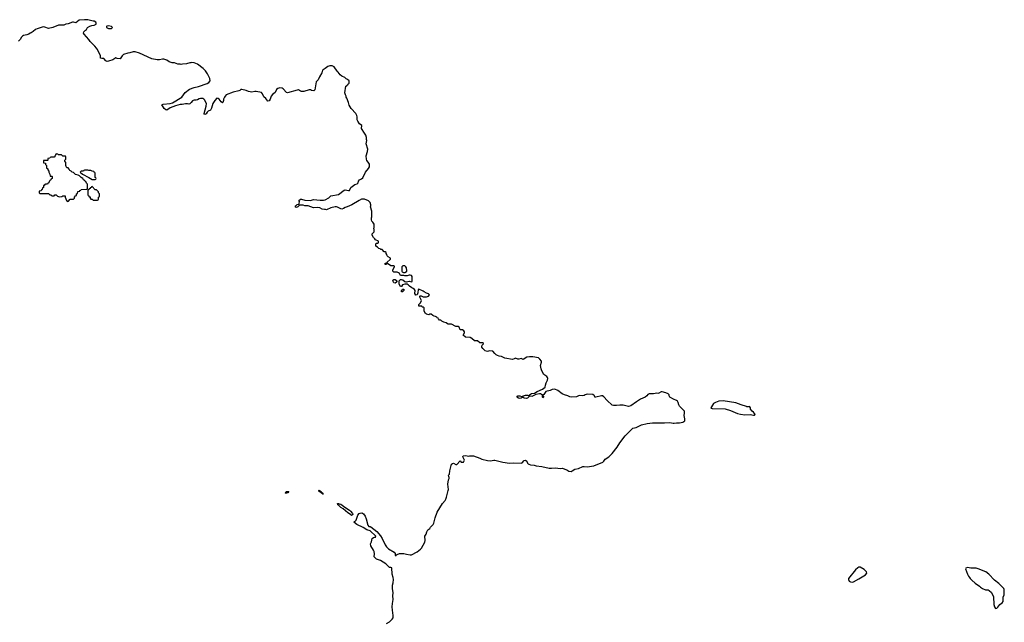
# Model space of a CAD drawing. Header units: inches. Extents: x 2386215 to 2556187, y 580866 to 760840.
# Tile 203 of 203: x 2522878 to 2541009, y 725065 to 736155. Entities that reach past the tile are written whole.
import ezdxf

# ---------------------------------------------------------------- set-up
doc = ezdxf.new("R2010")
doc.units = ezdxf.units.IN
doc.header["$MEASUREMENT"] = 0
for name, color, linetype in [('C5722', 7, 'Continuous'), ('C5723', 7, 'Continuous'), ('C5732', 7, 'Continuous'), ('C5733', 7, 'Continuous'), ('C5742', 7, 'Continuous')]:
    doc.layers.add(name, color=color, linetype=linetype)

msp = doc.modelspace()

# ---------------------------------------------------------------- linework, layer by layer
at = {"layer": 'C5722', "color": 5, "elevation": 40}
for points in [[(2527790, 727441), (2527770, 727444), (2527765, 727450), (2527790, 727470), (2527831, 727470), (2527818, 727450), (2527810, 727447)], [(2528403, 727483), (2528410, 727483), (2528431, 727470), (2528435, 727455), (2528451, 727450), (2528452, 727432), (2528468, 727432), (2528470, 727428), (2528450, 727429), (2528448, 727448), (2528430, 727446), (2528417, 727457), (2528390, 727469), (2528384, 727490), (2528390, 727494)], [(2528990, 727028), (2528970, 727049), (2528921, 727081), (2528833, 727153), (2528790, 727177), (2528755, 727215), (2528735, 727230), (2528729, 727251), (2528749, 727251), (2528763, 727243), (2528790, 727241), (2528862, 727182), (2528950, 727130), (2528972, 727112), (2529006, 727070), (2529010, 727054), (2529010, 727051)]]:
    msp.add_lwpolyline(points, close=True, dxfattribs=at)
msp.add_lwpolyline([(2529630, 725045), (2529690, 725075), (2529739, 725121), (2529755, 725150), (2529755, 725190), (2529740, 725290), (2529737, 725350), (2529741, 725410), (2529753, 725487), (2529751, 725550), (2529756, 725610), (2529744, 725690), (2529745, 725750), (2529755, 725790), (2529761, 725850), (2529758, 725890), (2529737, 725950), (2529730, 726066), (2529715, 726075), (2529690, 726076), (2529621, 726141), (2529520, 726200), (2529450, 726224), (2529410, 726262), (2529407, 726270), (2529413, 726327), (2529407, 726367), (2529395, 726395), (2529344, 726470), (2529338, 726510), (2529356, 726544), (2529368, 726610), (2529390, 726625), (2529412, 726632), (2529428, 726632), (2529433, 726650), (2529331, 726751), (2529268, 726768), (2529205, 726810), (2529087, 726867), (2529029, 726910), (2529040, 726920), (2529050, 726921), (2529074, 726946), (2529103, 727037), (2529130, 727067), (2529150, 727075), (2529178, 727078), (2529193, 727073), (2529210, 727061), (2529237, 727017), (2529257, 726970), (2529286, 726850), (2529310, 726831), (2529330, 726831), (2529345, 726825), (2529456, 726736), (2529519, 726659), (2529550, 726610), (2529605, 726490), (2529630, 726451), (2529670, 726418), (2529773, 726353), (2529791, 726330), (2529794, 726294), (2529810, 726292), (2529815, 726305), (2529827, 726313), (2529870, 726333), (2529950, 726330), (2530000, 726320)], dxfattribs=at)
at = {"layer": 'C5723', "color": 5, "elevation": 40}
for points in [[(2530000, 731439), (2529970, 731439), (2529950, 731448), (2529890, 731446), (2529870, 731486), (2529856, 731496), (2529830, 731508), (2529768, 731508), (2529747, 731527), (2529746, 731550), (2529778, 731610), (2529778, 731618), (2529770, 731626), (2529723, 731623), (2529710, 731628), (2529670, 731658), (2529650, 731666), (2529638, 731662), (2529630, 731648), (2529606, 731650), (2529610, 731674), (2529642, 731678), (2529646, 731690), (2529700, 731740), (2529708, 731750), (2529707, 731767), (2529666, 731790), (2529647, 731807), (2529636, 731836), (2529626, 731850), (2529626, 731870), (2529610, 731886), (2529590, 731886), (2529550, 731926), (2529530, 731926), (2529516, 731936), (2529490, 731946), (2529468, 731968), (2529438, 731990), (2529438, 732030), (2529450, 732042), (2529470, 732042), (2529486, 732050), (2529486, 732070), (2529482, 732082), (2529430, 732106), (2529420, 732120), (2529390, 732146), (2529369, 732189), (2529370, 732214), (2529406, 732250), (2529408, 732290), (2529402, 732318), (2529406, 732326), (2529408, 732390), (2529382, 732430), (2529362, 732450), (2529355, 732470), (2529355, 732510), (2529362, 732530), (2529362, 732630), (2529335, 732710), (2529342, 732730), (2529342, 732750), (2529329, 732790), (2529301, 732821), (2529230, 732853), (2529195, 732855), (2529170, 732850), (2529128, 732830), (2528992, 732748), (2528910, 732709), (2528870, 732696), (2528842, 732678), (2528812, 732669), (2528790, 732674), (2528730, 732707), (2528710, 732713), (2528687, 732713), (2528607, 732693), (2528530, 732659), (2528510, 732664), (2528490, 732661), (2528450, 732666), (2528402, 732690), (2528370, 732698), (2528290, 732692), (2528190, 732729), (2528130, 732729), (2528099, 732739), (2528030, 732742), (2528001, 732710), (2527990, 732704), (2527970, 732699), (2527949, 732709), (2527962, 732730), (2527986, 732754), (2528017, 732763), (2528022, 732770), (2528028, 732810), (2528018, 732830), (2528048, 732850), (2528070, 732852), (2528130, 732835), (2528230, 732828), (2528290, 732849), (2528410, 732832), (2528470, 732832), (2528500, 732840), (2528570, 732877), (2528610, 732911), (2528750, 732938), (2528850, 733021), (2528870, 733026), (2528930, 733012), (2528950, 733014), (2528978, 733070), (2529050, 733125), (2529090, 733132), (2529108, 733150), (2529118, 733182), (2529134, 733206), (2529170, 733225), (2529196, 733244), (2529243, 733350), (2529302, 733418), (2529319, 733450), (2529317, 733497), (2529296, 733536), (2529270, 733562), (2529263, 733590), (2529258, 733650), (2529283, 733730), (2529289, 733770), (2529259, 733870), (2529268, 733930), (2529262, 733950), (2529262, 733990), (2529249, 734030), (2529229, 734070), (2529174, 734150), (2529175, 734210), (2529138, 734238), (2529102, 734290), (2529095, 734310), (2529095, 734365), (2529089, 734390), (2529065, 734430), (2528982, 734522), (2528945, 734584), (2528933, 734630), (2528902, 734710), (2528888, 734730), (2528888, 734750), (2528878, 734770), (2528868, 734810), (2528886, 734930), (2528902, 734938), (2528910, 734954), (2528922, 734958), (2528927, 734973), (2528946, 734990), (2528946, 735030), (2528916, 735056), (2528890, 735066), (2528866, 735090), (2528810, 735115), (2528778, 735138), (2528742, 735190), (2528722, 735210), (2528670, 735289), (2528630, 735309), (2528590, 735306), (2528550, 735295), (2528505, 735255), (2528466, 735234), (2528456, 735224), (2528441, 735179), (2528396, 735104), (2528374, 735050), (2528340, 735010), (2528315, 734865), (2528294, 734846), (2528250, 734853), (2528230, 734864), (2528207, 734867), (2528110, 734834), (2528070, 734831), (2528050, 734838), (2528010, 734862), (2527990, 734860), (2527810, 734809), (2527790, 734817), (2527730, 734885), (2527710, 734896), (2527670, 734899), (2527632, 734888), (2527605, 734870), (2527584, 734816), (2527530, 734778), (2527509, 734750), (2527488, 734692), (2527470, 734662), (2527450, 734655), (2527410, 734702), (2527373, 734733), (2527349, 734789), (2527330, 734818), (2527230, 734833), (2527210, 734833), (2527150, 734821), (2527093, 734833), (2527050, 734853), (2526971, 734869), (2526950, 734869), (2526931, 734850), (2526916, 734844), (2526810, 734824), (2526682, 734770), (2526662, 734750), (2526651, 734730), (2526631, 734690), (2526630, 734666), (2526618, 734630), (2526610, 734624), (2526590, 734641), (2526553, 734690), (2526530, 734704), (2526510, 734709), (2526470, 734669), (2526432, 734610), (2526410, 734529), (2526391, 734490), (2526349, 734471), (2526329, 734451), (2526310, 734422), (2526288, 734408), (2526276, 734416), (2526274, 734430), (2526314, 734566), (2526316, 734610), (2526282, 734682), (2526270, 734695), (2526250, 734704), (2526210, 734704), (2526183, 734697), (2526150, 734679), (2526130, 734674), (2526090, 734675), (2526071, 734669), (2526058, 734662), (2526036, 734630), (2526010, 734606), (2525990, 734603), (2525970, 734609), (2525930, 734609), (2525870, 734593), (2525830, 734594), (2525749, 734571), (2525650, 734533), (2525590, 734493), (2525570, 734495), (2525539, 734519), (2525517, 734550), (2525498, 734590), (2525522, 734598), (2525650, 734610), (2525690, 734626), (2525862, 734730), (2525924, 734816), (2526003, 734877), (2526090, 734910), (2526170, 734928), (2526330, 734982), (2526359, 735001), (2526383, 735030), (2526376, 735076), (2526339, 735159), (2526297, 735217), (2526259, 735259), (2526150, 735339), (2526090, 735362), (2526050, 735369), (2526030, 735362), (2526010, 735362), (2525950, 735342), (2525876, 735336), (2525850, 735329), (2525830, 735335), (2525790, 735335), (2525730, 735362), (2525683, 735363), (2525630, 735382), (2525590, 735409), (2525530, 735429), (2525510, 735429), (2525450, 735414), (2525410, 735414), (2525310, 735433), (2525081, 735541), (2525002, 735562), (2524970, 735561), (2524904, 735544), (2524870, 735541), (2524790, 735515), (2524765, 735490), (2524730, 735438), (2524670, 735442), (2524650, 735455), (2524614, 735426), (2524590, 735414), (2524514, 735390), (2524486, 735386), (2524461, 735401), (2524430, 735442), (2524390, 735441), (2524364, 735450), (2524364, 735490), (2524309, 735609), (2524290, 735629), (2524262, 735670), (2524174, 735754), (2524149, 735790), (2524062, 735890), (2524055, 735910), (2524058, 735930), (2524090, 735962), (2524108, 735972), (2524128, 736010), (2524170, 736038), (2524209, 736051), (2524250, 736052), (2524287, 736073), (2524288, 736090), (2524278, 736110), (2524250, 736128), (2524230, 736129), (2524130, 736152), (2524070, 736155), (2523970, 736149), (2523910, 736099), (2523870, 736112), (2523851, 736109), (2523770, 736079), (2523730, 736072), (2523690, 736056), (2523590, 736052), (2523490, 736014), (2523410, 735995), (2523338, 736018), (2523310, 736022), (2523270, 736014), (2523202, 735990), (2523168, 735972), (2523123, 735937), (2523090, 735915), (2523070, 735909), (2523045, 735890), (2523010, 735876), (2522950, 735865), (2522930, 735854), (2522910, 735834), (2522888, 735792), (2522858, 735762)], [(2530000, 731566), (2529998, 731570), (2529998, 731590), (2529990, 731606), (2529970, 731626), (2529933, 731627), (2529914, 731610), (2529914, 731530), (2529918, 731518), (2529944, 731504), (2529970, 731502), (2530000, 731519)], [(2530000, 731288), (2529970, 731289), (2529926, 731274), (2529910, 731246), (2529890, 731246), (2529868, 731290), (2529866, 731350), (2529876, 731364), (2529888, 731372), (2529910, 731372), (2529930, 731365), (2529970, 731338), (2529990, 731331), (2530000, 731333)]]:
    msp.add_lwpolyline(points, dxfattribs=at)
at = {"layer": 'C5723', "color": 5}
for points, elevation in [([(2524510, 736042), (2524484, 736036), (2524474, 736030), (2524474, 736010), (2524510, 735992), (2524570, 735994), (2524586, 736010), (2524566, 736030)], 40), ([(2523550, 733686), (2523534, 733670), (2523533, 733647), (2523512, 733628), (2523453, 733627), (2523438, 733622), (2523430, 733606), (2523398, 733602), (2523394, 733570), (2523390, 733566), (2523330, 733566), (2523318, 733562), (2523314, 733550), (2523318, 733518), (2523353, 733513), (2523354, 733490), (2523374, 733470), (2523374, 733430), (2523393, 733413), (2523394, 733390), (2523414, 733370), (2523414, 733350), (2523424, 733324), (2523434, 733310), (2523438, 733278), (2523470, 733274), (2523474, 733270), (2523474, 733230), (2523458, 733222), (2523453, 733207), (2523438, 733202), (2523433, 733187), (2523418, 733182), (2523414, 733150), (2523398, 733142), (2523390, 733126), (2523350, 733126), (2523338, 733122), (2523330, 733106), (2523318, 733102), (2523314, 733070), (2523298, 733062), (2523294, 733030), (2523278, 733022), (2523270, 733006), (2523238, 733002), (2523234, 732970), (2523250, 732954), (2523410, 732954), (2523430, 732934), (2523453, 732933), (2523470, 732914), (2523510, 732914), (2523527, 732933), (2523550, 732934), (2523574, 732910), (2523610, 732898), (2523656, 732904), (2523670, 732914), (2523712, 732912), (2523714, 732890), (2523742, 732830), (2523770, 732812), (2523810, 732854), (2523870, 732854), (2523886, 732870), (2523886, 732890), (2523907, 732913), (2523922, 732918), (2523926, 732950), (2523942, 732958), (2523946, 732990), (2523950, 732994), (2523982, 732998), (2523987, 733013), (2524002, 733018), (2524007, 733033), (2524110, 733034), (2524122, 733038), (2524126, 733050), (2524126, 733130), (2524107, 733147), (2524095, 733175), (2524082, 733182), (2524070, 733198), (2524050, 733206), (2524038, 733230), (2524009, 733249), (2523980, 733280), (2523956, 733296), (2523930, 733298), (2523908, 733308), (2523870, 733346), (2523846, 733350), (2523826, 733370), (2523803, 733383), (2523790, 733406), (2523770, 733426), (2523750, 733426), (2523746, 733430), (2523736, 733456), (2523726, 733470), (2523726, 733530), (2523706, 733550), (2523706, 733570), (2523726, 733590), (2523726, 733630), (2523722, 733642), (2523710, 733646), (2523670, 733646), (2523650, 733666), (2523590, 733666), (2523582, 733682)], 60), ([(2524130, 733386), (2524070, 733386), (2524058, 733382), (2524050, 733366), (2524010, 733366), (2523994, 733350), (2524034, 733310), (2524150, 733254), (2524210, 733212), (2524270, 733214), (2524282, 733218), (2524286, 733230), (2524282, 733242), (2524266, 733250), (2524266, 733330), (2524262, 733342), (2524247, 733347), (2524242, 733362), (2524210, 733366), (2524190, 733378), (2524150, 733378)], 60), ([(2524210, 733086), (2524198, 733082), (2524193, 733067), (2524178, 733062), (2524173, 733047), (2524158, 733042), (2524153, 733027), (2524138, 733022), (2524134, 733010), (2524134, 732930), (2524138, 732918), (2524153, 732913), (2524158, 732898), (2524173, 732893), (2524174, 732870), (2524190, 732854), (2524210, 732854), (2524230, 732834), (2524310, 732834), (2524322, 732838), (2524326, 732850), (2524326, 732890), (2524342, 732898), (2524346, 732910), (2524346, 732950), (2524326, 732970), (2524326, 732990), (2524290, 733026), (2524267, 733027)], 60), ([(2529790, 731309), (2529768, 731310), (2529749, 731349), (2529770, 731372), (2529792, 731372), (2529818, 731358), (2529822, 731350), (2529822, 731330), (2529817, 731323)], 40), ([(2529910, 731146), (2529908, 731172), (2529922, 731178), (2529927, 731193), (2529950, 731194), (2529954, 731190), (2529952, 731170), (2529938, 731162), (2529930, 731148)], 40)]:
    msp.add_lwpolyline(points, close=True, dxfattribs=dict(at, elevation=elevation))
at = {"layer": 'C5732', "color": 5, "elevation": 40}
msp.add_lwpolyline([(2530000, 726320), (2530070, 726304), (2530095, 726305), (2530198, 726361), (2530258, 726410), (2530274, 726430), (2530338, 726541), (2530346, 726570), (2530339, 726650), (2530362, 726690), (2530377, 726730), (2530396, 726764), (2530429, 726790), (2530442, 726818), (2530490, 726863), (2530502, 726890), (2530527, 726990), (2530568, 727090), (2530665, 727250), (2530712, 727308), (2530723, 727330), (2530739, 727370), (2530770, 727490), (2530772, 727510), (2530760, 727610), (2530776, 727684), (2530789, 727710), (2530788, 727728), (2530778, 727750), (2530775, 727770), (2530790, 727794), (2530799, 727850), (2530830, 727974), (2530846, 727990), (2530869, 727991), (2530910, 727971), (2530930, 727971), (2530990, 728034), (2531010, 728014), (2531050, 728014), (2531068, 728050), (2531038, 728110), (2531046, 728130), (2531090, 728136), (2531150, 728122), (2531169, 728131), (2531234, 728130), (2531350, 728088), (2531390, 728067), (2531490, 728042), (2531550, 728038), (2531610, 728049), (2531630, 728047), (2531775, 728015), (2531896, 727996), (2531970, 728000), (2532110, 727992), (2532130, 728002), (2532170, 728041), (2532190, 728048), (2532214, 728030), (2532230, 727995), (2532242, 727982), (2532254, 727974), (2532285, 727965), (2532350, 727955), (2532390, 727944), (2532490, 727934), (2532630, 727902), (2532670, 727900), (2532746, 727906), (2532830, 727895), (2532870, 727901), (2532954, 727874), (2532988, 727848), (2533030, 727843), (2533054, 727850), (2533099, 727881), (2533170, 727893), (2533250, 727930), (2533270, 727933), (2533330, 727927), (2533450, 727942), (2533615, 728010), (2533636, 728030), (2533659, 728070), (2533729, 728111), (2533791, 728169), (2533882, 728290), (2533931, 728370), (2534030, 728499), (2534170, 728636), (2534227, 728653), (2534330, 728697), (2534430, 728724), (2534530, 728733), (2534750, 728734), (2534850, 728745), (2534910, 728732), (2534930, 728732), (2534970, 728739), (2535030, 728736), (2535091, 728749), (2535125, 728770), (2535129, 728790), (2535129, 728810), (2535115, 728870), (2535123, 728917), (2535117, 728950), (2535030, 729041), (2535016, 729070), (2535006, 729110), (2534990, 729135), (2534970, 729149), (2534915, 729170), (2534849, 729210), (2534839, 729230), (2534839, 729250), (2534822, 729270), (2534778, 729290), (2534710, 729309), (2534690, 729309), (2534650, 729279), (2534630, 729273), (2534610, 729281), (2534550, 729272), (2534470, 729269), (2534445, 729255), (2534428, 729232), (2534398, 729210), (2534311, 729170), (2534235, 729125), (2534130, 729049), (2534090, 729038), (2533990, 729063), (2533930, 729061), (2533870, 729052), (2533810, 729057), (2533790, 729064), (2533695, 729150), (2533637, 729217), (2533610, 729232), (2533590, 729234), (2533489, 729209), (2533470, 729209), (2533462, 729230), (2533430, 729256), (2533330, 729263), (2533290, 729253), (2533270, 729239), (2533250, 729233), (2533190, 729239), (2533170, 729235), (2533130, 729213), (2533046, 729206), (2533010, 729214), (2532970, 729234), (2532910, 729249), (2532870, 729269), (2532790, 729329), (2532730, 729355), (2532682, 729350), (2532647, 729333), (2532569, 729311), (2532530, 729258), (2532514, 729250), (2532514, 729230), (2532531, 729210), (2532510, 729198), (2532505, 729210), (2532508, 729248), (2532470, 729269), (2532449, 729269), (2532380, 729260), (2532310, 729222), (2532290, 729224), (2532261, 729219), (2532230, 729190), (2532210, 729183), (2532168, 729188), (2532150, 729204), (2532130, 729202), (2532110, 729187), (2532090, 729184), (2532064, 729190), (2532035, 729210), (2532048, 729230), (2532090, 729230), (2532119, 729221), (2532136, 729224), (2532190, 729245), (2532227, 729247), (2532250, 729239), (2532305, 729275), (2532360, 729280), (2532408, 729312), (2532507, 729353), (2532553, 729390), (2532559, 729430), (2532573, 729470), (2532599, 729521), (2532603, 729550), (2532597, 729570), (2532586, 729586), (2532530, 729626), (2532494, 729690), (2532480, 729730), (2532471, 729790), (2532489, 729850), (2532484, 729870), (2532457, 729910), (2532429, 729930), (2532330, 729950), (2532267, 729953), (2532215, 729945), (2532150, 729904), (2532110, 729919), (2532071, 729909), (2532050, 729909), (2532010, 729929), (2531985, 729915), (2531950, 729904), (2531810, 729929), (2531750, 729955), (2531710, 729961), (2531675, 729975), (2531649, 729989), (2531641, 730000)], dxfattribs=at)
for points in [[(2535830, 729142), (2535750, 729137), (2535688, 729112), (2535657, 729090), (2535615, 729030), (2535606, 729010), (2535610, 729005), (2535630, 729001), (2535870, 728994), (2535970, 728964), (2536097, 728910), (2536150, 728894), (2536230, 728885), (2536329, 728889), (2536390, 728875), (2536410, 728878), (2536419, 728890), (2536409, 728910), (2536390, 728934), (2536369, 728949), (2536338, 728990), (2536338, 729010), (2536326, 729030), (2536310, 729035), (2536291, 729029), (2536270, 729029), (2536259, 729039), (2536162, 729070), (2536067, 729107)], [(2538330, 726079), (2538310, 726069), (2538270, 726033), (2538143, 725870), (2538139, 725850), (2538150, 725825), (2538174, 725810), (2538210, 725806), (2538230, 725811), (2538330, 725866), (2538450, 725938), (2538475, 725970), (2538472, 725992), (2538455, 726015), (2538430, 726034), (2538357, 726077)]]:
    msp.add_lwpolyline(points, close=True, dxfattribs=at)
at = {"layer": 'C5733', "color": 5, "elevation": 40}
for points in [[(2530000, 731519), (2530000, 731520), (2530008, 731530), (2530008, 731550), (2530000, 731566)], [(2530000, 731333), (2530050, 731342), (2530090, 731334), (2530102, 731338), (2530107, 731353), (2530108, 731430), (2530090, 731448), (2530070, 731455), (2530050, 731455), (2530010, 731439), (2530000, 731439)], [(2531641, 730000), (2531630, 730015), (2531590, 730053), (2531530, 730062), (2531490, 730049), (2531450, 730061), (2531404, 730104), (2531389, 730130), (2531389, 730151), (2531394, 730166), (2531418, 730190), (2531410, 730206), (2531348, 730208), (2531310, 730246), (2531250, 730248), (2531206, 730290), (2531170, 730306), (2531086, 730310), (2531046, 730350), (2531068, 730390), (2531068, 730410), (2531058, 730430), (2531030, 730448), (2530990, 730448), (2530970, 730498), (2530950, 730508), (2530910, 730508), (2530830, 730549), (2530770, 730549), (2530755, 730555), (2530730, 730575), (2530690, 730588), (2530649, 730609), (2530630, 730628), (2530608, 730628), (2530587, 730647), (2530582, 730662), (2530567, 730667), (2530562, 730682), (2530536, 730696), (2530510, 730698), (2530486, 730710), (2530456, 730736), (2530430, 730735), (2530410, 730724), (2530370, 730734), (2530349, 730749), (2530326, 730790), (2530326, 730850), (2530310, 730866), (2530290, 730866), (2530282, 730882), (2530270, 730886), (2530230, 730886), (2530226, 730890), (2530230, 730914), (2530256, 730944), (2530278, 730990), (2530246, 731050), (2530246, 731070), (2530250, 731074), (2530270, 731072), (2530310, 731052), (2530370, 731052), (2530406, 731070), (2530426, 731090), (2530406, 731110), (2530370, 731122), (2530325, 731145), (2530310, 731158), (2530230, 731195), (2530213, 731187), (2530212, 731130), (2530194, 731090), (2530170, 731088), (2530156, 731116), (2530158, 731170), (2530148, 731188), (2530126, 731210), (2530100, 731220), (2530058, 731250), (2530030, 731278), (2530010, 731288), (2530000, 731288)]]:
    msp.add_lwpolyline(points, dxfattribs=at)
at = {"layer": 'C5742', "color": 5, "elevation": 40}
msp.add_lwpolyline([(2540330, 726075), (2540298, 726062), (2540294, 726050), (2540330, 725954), (2540350, 725914), (2540371, 725891), (2540378, 725870), (2540410, 725838), (2540470, 725785), (2540552, 725730), (2540572, 725710), (2540610, 725685), (2540665, 725665), (2540710, 725662), (2540730, 725652), (2540771, 725611), (2540811, 725531), (2540818, 725390), (2540826, 725350), (2540850, 725322), (2540870, 725325), (2540890, 725342), (2540929, 725391), (2540970, 725421), (2540988, 725450), (2540986, 725530), (2541005, 725570), (2541009, 725590), (2541009, 725669), (2541002, 725690), (2540910, 725782), (2540830, 725842), (2540724, 725950), (2540670, 725993), (2540530, 726049), (2540490, 726059), (2540450, 726064), (2540390, 726062)], close=True, dxfattribs=at)

doc.saveas('drawing.dxf')
